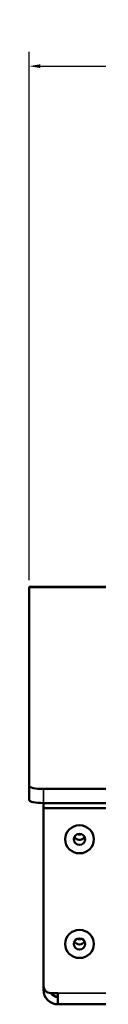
# Model space of a CAD drawing. Header units: inches. Extents: x 3.3 to 58.3, y 0.8 to 38.3.
# Tile 1 of 162: x 21.139 to 21.746, y 1.047 to 9.605. Entities that reach past the tile are written whole.
import ezdxf

# ---------------------------------------------------------------- set-up
doc = ezdxf.new("R2010")
doc.units = ezdxf.units.IN
doc.header["$MEASUREMENT"] = 0
for name, color, linetype, lineweight in [('Dimension (ANSI)', 7, 'Continuous', 25), ('Visible (ANSI)', 7, 'Continuous', 50), ('Visible Narrow (ANSI)', 7, 'Continuous', 35)]:
    doc.layers.add(name, color=color, linetype=linetype, lineweight=lineweight)
doc.styles.add('Note Text (ANSI)', font='tahoma.ttf')
doc.dimstyles.new('Default (ANSI)', dxfattribs={"dimtxt": 0.75, "dimasz": 0.098425, "dimexe": 0.125, "dimexo": 0.0625, "dimgap": 0.031496, "dimtad": 0, "dimtih": 1, "dimtoh": 1, "dimrnd": 1e-08, "dimzin": 4, "dimdsep": 46, "dimtxsty": 'Note Text (ANSI)', "dimcen": 0.09, "dimdle": 0.393701, "dimclrd": 256, "dimclre": 256, "dimclrt": 256, "dimadec": 0, "dimazin": 1, "dimtfac": 0.16, "dimtofl": 0, "dimtmove": 0, "dimatfit": 3, "dimfxl": 1, "dimtolj": 1, "dimtzin": 4, "dimlwd": -1, "dimlwe": -1, "dimarcsym": 0})

# ---------------------------------------------------------------- blocks, each defined once
blk = doc.blocks.new('*D5')
at = {"layer": 'Defpoints', "color": 0}
for p in [(42.8391, 9.2008), (21.1391, 4.6703), (42.8391, 4.6703)]:
    blk.add_point(p, dxfattribs=at)
at = {"layer": 'Dimension (ANSI)'}
for p, q in [((21.1391, 4.7328), (21.1391, 9.3258)), ((42.8391, 4.7328), (42.8391, 9.3258)), ((21.2375, 9.2008), (30.7235, 9.2008)), ((42.7406, 9.2008), (33.2546, 9.2008))]:
    blk.add_line(p, q, dxfattribs=at)
for points in [[(21.2375, 9.2172), (21.2375, 9.1844), (21.1391, 9.2008)], [(42.7406, 9.2172), (42.7406, 9.1844), (42.8391, 9.2008)]]:
    blk.add_solid(points, dxfattribs=at)
at = {"layer": 'Dimension (ANSI)', "insert": (30.755, 9.5914), "char_height": 0.75, "attachment_point": 1, "style": 'Note Text (ANSI)'}
blk.add_mtext('\\A1;21.70', dxfattribs=at)

msp = doc.modelspace()

# ---------------------------------------------------------------- linework, layer by layer
at = {"layer": 'Visible (ANSI)'}
for p, q in [((21.1391, 4.676), (22.1305, 4.676)), ((21.1391, 4.6703), (21.1391, 4.676)), ((21.1391, 2.9449), (21.1391, 4.6703)), ((21.1391, 2.9449), (21.1391, 2.8227)), ((42.7141, 2.9183), (21.2641, 2.9183)), ((21.2641, 2.7961), (42.7141, 2.7961)), ((21.2641, 2.7961), (21.2641, 2.7528)), ((42.7141, 2.7528), (21.2641, 2.7528)), ((21.2641, 2.7528), (21.2641, 1.203)), ((21.5641, 1.6156), (21.5641, 1.6185)), ((21.5766, 1.6135), (21.5766, 1.6202)), ((21.2641, 1.197), (21.2641, 1.203)), ((21.2644, 1.197), (21.2641, 1.197)), ((21.2641, 1.197), (21.2641, 1.1729)), ((21.3901, 1.1446), (21.3241, 1.1446)), ((21.3901, 1.0469), (21.3901, 1.1446)), ((42.5881, 1.0469), (21.3901, 1.0469))]:
    msp.add_line(p, q, dxfattribs=at)
for centre, radius, start, end in [((21.3901, 1.1729), 0.126, 180, 270), ((21.3901, 1.1729), 0.063, 206.7374, 270), ((21.3921, 1.1749), 0.065, 207.8286, 268.23677), ((21.3921, 1.1749), 0.063, 208.7931, 268.18078)]:
    msp.add_arc(centre, radius, start, end, dxfattribs=at)
for centre, major_axis, ratio, start_param, end_param in [((21.2641, 2.9449), (-0.125, 0), 0.21286, 0, 1.570796), ((21.2641, 2.8227), (-0.125, 0), 0.21286, 0, 1.570796), ((21.5771, 2.526), (0.05, 0), 0.97437, 3.621544, 3.872977), ((21.5771, 2.526), (0.05, 0), 0.97437, 3.872977, 5.803234), ((21.5771, 2.5625), (0.0406, 0), 0.97437, 4.274117, 5.150661), ((21.5771, 1.6165), (0.05, 0), 0.97437, 3.621544, 5.803234), ((21.5771, 1.653), (0.0406, 0), 0.97437, 4.274117, 5.150661), ((21.3241, 1.203), (-0.06, 0), 0.97437, 0, 1.570796)]:
    msp.add_ellipse(centre, major_axis=major_axis, ratio=ratio, start_param=start_param, end_param=end_param, dxfattribs=at)
for centre, major_axis in [((21.5771, 2.481), (0.125, 0)), ((21.5771, 2.481), (0.125, 0)), ((21.5771, 2.481), (0.05, 0)), ((21.5771, 1.5715), (0.125, 0)), ((21.5771, 1.5715), (0.125, 0)), ((21.5771, 1.5715), (0.05, 0))]:
    msp.add_ellipse(centre, major_axis=major_axis, ratio=0.97437, dxfattribs=at)
at = {"layer": 'Visible Narrow (ANSI)'}
for p, q in [((22.1281, 4.6703), (21.1391, 4.6703)), ((21.2641, 2.7961), (21.2641, 2.9183)), ((42.5881, 1.1446), (21.3901, 1.1446))]:
    msp.add_line(p, q, dxfattribs=at)

# ---------------------------------------------------------------- dimensions: what is measured, and where the dimension line sits
at = {"layer": 'Dimension (ANSI)'}
dim = msp.add_linear_dim(base=(42.8391, 9.2008), p1=(21.1391, 4.6703), p2=(42.8391, 4.6703), angle=180, dimstyle='Default (ANSI)', override={"dimtih": 0, "dimtoh": 0, "dimdec": 2, "dimtp": 0, "dimtm": 0, "dimtdec": 2, "dimatfit": 1}, dxfattribs=at)
dim.commit()
dim.dimension.update_dxf_attribs({"geometry": '*D5', "text_midpoint": (31.9891, 9.2008), "dimtype": 160})

doc.saveas('drawing.dxf')
